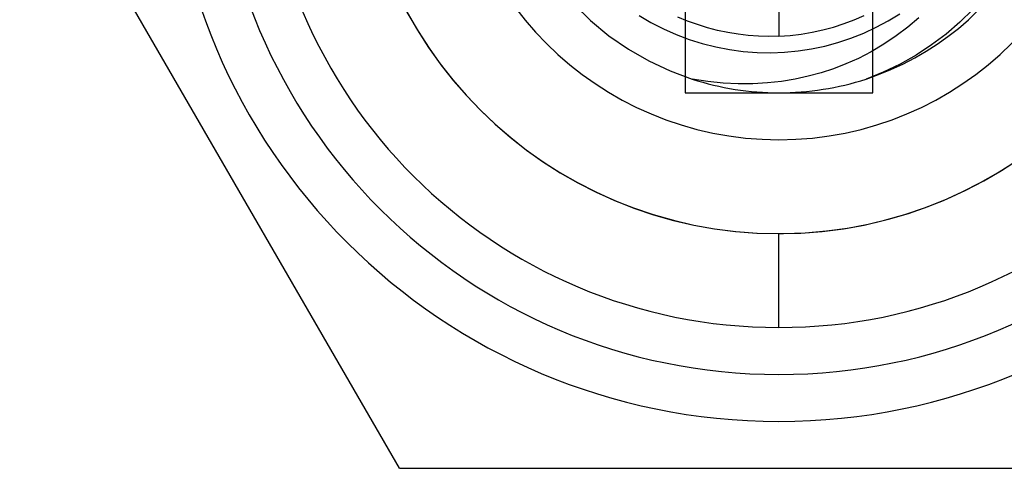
# Model space of a CAD drawing. Header units: millimetres. Extents: x -93 to 0, y 0 to 191.
# Tile 94 of 150: x -88.44 to -83.2, y 177 to 179.39. Entities that reach past the tile are written whole.
import ezdxf

# ---------------------------------------------------------------- set-up
doc = ezdxf.new("R2010")
doc.units = ezdxf.units.MM
doc.layers.add('MAIN-1', color=7, linetype='Continuous')
doc.layers.add('MAIN-2', color=7, linetype='Continuous')

msp = doc.modelspace()

# ---------------------------------------------------------------- linework, layer by layer
at = {"layer": 'MAIN-1'}
for q in [(-88.442, 180.5), (-82.3798, 177)]:
    msp.add_line((-86.4212, 177), q, dxfattribs=at)
for start, end in [(90, 270), (270, 90)]:
    msp.add_arc((-84.4005, 180.5), 1.75, start, end, dxfattribs=at)
at = {"layer": 'MAIN-2'}
for p, q in [((-84.9005, 179.5), (-84.9005, 179)), ((-84.4005, 179.5), (-84.4005, 179.3013)), ((-83.9005, 179), (-83.9005, 179.5)), ((-85.4931, 179.4723), (-85.4029, 179.3842)), ((-83.3684, 179.4442), (-83.4377, 179.3763)), ((-85.1455, 179.4119), (-85.0818, 179.3745)), ((-84.8871, 179.382), (-84.9389, 179.4036)), ((-84, 179.3888), (-83.9471, 179.4118)), ((-83.8198, 179.3833), (-83.7581, 179.4214)), ((-83.6562, 179.3988), (-83.714, 179.3498)), ((-83.3926, 179.3891), (-83.3413, 179.438)), ((-85.4029, 179.3842), (-85.3054, 179.3037)), ((-85.0818, 179.3745), (-85.016, 179.3408)), ((-85.016, 179.3408), (-84.9484, 179.3108)), ((-84.8344, 179.3629), (-84.8871, 179.382)), ((-84.781, 179.3463), (-84.8344, 179.3629)), ((-84.7272, 179.3322), (-84.781, 179.3463)), ((-84.1664, 179.3347), (-84.1098, 179.3501)), ((-84.1098, 179.3501), (-84.0543, 179.3682)), ((-84.0543, 179.3682), (-84, 179.3888)), ((-83.9498, 179.318), (-83.8838, 179.3488)), ((-83.8838, 179.3488), (-83.8198, 179.3833)), ((-83.714, 179.3498), (-83.7763, 179.3027)), ((-83.4377, 179.3763), (-83.5115, 179.3131)), ((-83.501, 179.2995), (-83.4458, 179.3429)), ((-83.4458, 179.3429), (-83.3926, 179.3891)), ((-85.3054, 179.3037), (-85.2018, 179.2319)), ((-84.9484, 179.3108), (-84.8792, 179.2847)), ((-84.8792, 179.2847), (-84.8086, 179.2625)), ((-84.673, 179.3208), (-84.7272, 179.3322)), ((-84.6186, 179.3118), (-84.673, 179.3208)), ((-84.564, 179.3055), (-84.6186, 179.3118)), ((-84.5094, 179.3016), (-84.564, 179.3055)), ((-84.4549, 179.3002), (-84.5094, 179.3016)), ((-84.4005, 179.3013), (-84.4549, 179.3002)), ((-84.4005, 179.3013), (-84.3411, 179.3054)), ((-84.3411, 179.3054), (-84.2822, 179.3123)), ((-84.2822, 179.3123), (-84.2239, 179.3221)), ((-84.2239, 179.3221), (-84.1664, 179.3347)), ((-84.0867, 179.268), (-84.0176, 179.2911)), ((-84.0176, 179.2911), (-83.9498, 179.318)), ((-83.7763, 179.3027), (-83.8424, 179.2586)), ((-83.5115, 179.3131), (-83.5893, 179.2546)), ((-83.558, 179.2589), (-83.501, 179.2995)), ((-84.8086, 179.2625), (-84.7368, 179.2444)), ((-84.7368, 179.2444), (-84.6642, 179.2304)), ((-84.2986, 179.2231), (-84.2272, 179.234)), ((-84.2272, 179.234), (-84.1566, 179.249)), ((-84.1566, 179.249), (-84.0867, 179.268)), ((-83.8424, 179.2586), (-83.9103, 179.2185)), ((-83.5893, 179.2546), (-83.671, 179.2012)), ((-83.617, 179.2209), (-83.558, 179.2589)), ((-85.2018, 179.2319), (-85.0929, 179.1694)), ((-84.6642, 179.2304), (-84.5909, 179.2206)), ((-84.5909, 179.2206), (-84.5173, 179.215)), ((-84.5173, 179.215), (-84.4438, 179.2136)), ((-84.4438, 179.2136), (-84.3708, 179.2163)), ((-84.3708, 179.2163), (-84.2986, 179.2231)), ((-83.9777, 179.1834), (-84.0439, 179.1536)), ((-83.9103, 179.2185), (-83.9777, 179.1834)), ((-83.671, 179.2012), (-83.7564, 179.153)), ((-83.7405, 179.1531), (-83.6779, 179.1856)), ((-83.6779, 179.1856), (-83.617, 179.2209)), ((-85.0929, 179.1694), (-84.9798, 179.1164)), ((-84.1097, 179.1283), (-84.1764, 179.1067)), ((-84.0439, 179.1536), (-84.1097, 179.1283)), ((-83.7564, 179.153), (-83.8452, 179.1103)), ((-83.8046, 179.1234), (-83.7405, 179.1531)), ((-84.9798, 179.1164), (-84.8628, 179.0731)), ((-84.2447, 179.088), (-84.3149, 179.0726)), ((-84.1764, 179.1067), (-84.2447, 179.088)), ((-83.8452, 179.1103), (-83.937, 179.0734)), ((-83.937, 179.0734), (-83.8702, 179.0969)), ((-83.8702, 179.0969), (-83.8046, 179.1234)), ((-84.78, 179.0597), (-84.8628, 179.0731)), ((-84.6983, 179.0513), (-84.78, 179.0597)), ((-84.618, 179.0473), (-84.6983, 179.0513)), ((-84.5392, 179.0478), (-84.618, 179.0473)), ((-84.4623, 179.0523), (-84.5392, 179.0478)), ((-84.3874, 179.0606), (-84.4623, 179.0523)), ((-84.3149, 179.0726), (-84.3874, 179.0606)), ((-84.9005, 179), (-84.9005, 179)), ((-84.9005, 179), (-83.9005, 179)), ((-84.4005, 179), (-84.4005, 179)), ((-84.4005, 179), (-84.4005, 179)), ((-84.4005, 179), (-84.4005, 179)), ((-84.4005, 179), (-84.4005, 179)), ((-84.4005, 179), (-84.4005, 179)), ((-84.4005, 179), (-84.4005, 179)), ((-84.4005, 179), (-84.4005, 179)), ((-84.4005, 179), (-84.4005, 179)), ((-84.4005, 179), (-84.4005, 179)), ((-84.4005, 179), (-84.4005, 179)), ((-84.4005, 179), (-84.4005, 179)), ((-84.4005, 179), (-84.4005, 179)), ((-84.4005, 179), (-84.4005, 179)), ((-84.4005, 179), (-84.4005, 179)), ((-83.9005, 179), (-83.9005, 179)), ((-84.4005, 178.75), (-84.4005, 178.75)), ((-84.4005, 178.25), (-84.4005, 178.25)), ((-84.4005, 178.25), (-84.4005, 178.25)), ((-84.4005, 177.75), (-84.4005, 178.25)), ((-84.4005, 177.75), (-84.4005, 177.75)), ((-84.4005, 177.5), (-84.4005, 177.5)), ((-84.4005, 177.5), (-84.4005, 177.5)), ((-84.4005, 177.25), (-84.4005, 177.25)), ((-86.4212, 177), (-86.4212, 177))]:
    msp.add_line(p, q, dxfattribs=at)
for radius, start, end in [(3.25, 90, 270), (3.25, 270, 90), (3, 90, 270), (3, 90, 270), (3, 270, 90), (3, 270, 90), (2.75, 90, 270), (2.75, 270, 90), (2.25, 90, 270), (2.25, 90, 270), (2.25, 90.6183, 269.9552), (2.25, 270, 90), (2.25, 270, 90), (2.25, 270.6183, 89.9552), (1.5, 252.0472, 270), (1.5, 270, 287.9977), (2.25, 269.9552, 270.6183)]:
    msp.add_arc((-84.4005, 180.5), radius, start, end, dxfattribs=at)

doc.saveas('drawing.dxf')
